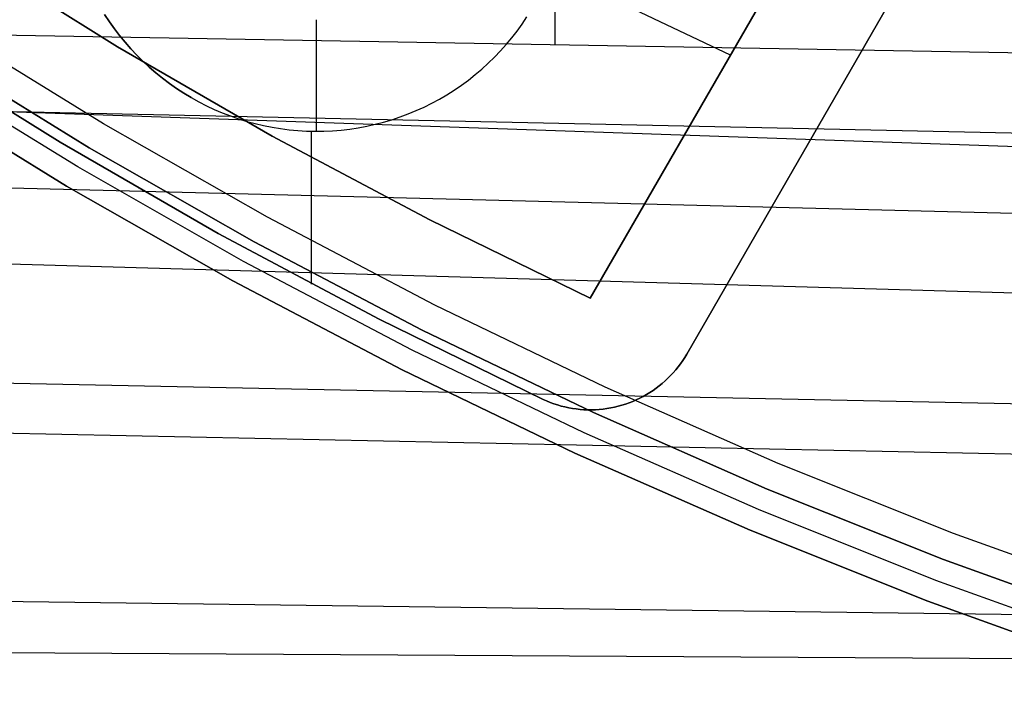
# Model space of a CAD drawing. Header units: millimetres. Extents: x 8926 to 10090, y -5004 to -3986.
# Tile 5 of 256: x 9455 to 9473, y -4448 to -4436. Entities that reach past the tile are written whole.
import ezdxf

# ---------------------------------------------------------------- set-up
doc = ezdxf.new("R2010")
doc.units = ezdxf.units.MM
doc.layers.add('1', color=7, linetype='Continuous')
doc.layers.add('BLANCO METALICO', color=7, linetype='Continuous', true_color=0xededed)

msp = doc.modelspace()

# ---------------------------------------------------------------- linework, layer by layer
at = {"layer": '1', "color": 29, "true_color": 0x4d342b}
for p, q in [((9464.836, -4436.56, 59.568), (9464.836, -4429.688, 59.568)), ((9447.704, -4436.258, 59.568), (9481.968, -4436.862, 59.568)), ((9564.982, -4441.572, 65.657), (9447.7, -4437.51, 65.657)), ((9447.7, -4437.603, 59.528), (9488.663, -4438.476, 59.542)), ((9447.696, -4438.945, 59.449), (9564.979, -4441.878, 59.561)), ((9564.963, -4443.654, 59.552), (9447.692, -4440.284, 59.331)), ((9447.686, -4442.481, 65.232), (9564.951, -4444.846, 65.612)), ((9447.683, -4443.369, 58.993), (9564.942, -4445.821, 59.537)), ((9447.674, -4446.441, 58.554), (9564.922, -4447.988, 59.524)), ((9564.92, -4448.118, 65.528), (9447.672, -4447.422, 64.555))]:
    msp.add_line(p, q, dxfattribs=at)
at = {"layer": 'BLANCO METALICO'}
for p, q in [((9470.233, -4432.85, 239.532), (9465.465, -4441.108, 239.532)), ((9465.465, -4441.108, 242.032), (9470.233, -4432.85, 242.032)), ((9470.233, -4432.85, 240.782), (9465.465, -4441.108, 240.782)), ((9467.197, -4442.108, 239.532), (9471.965, -4433.85, 239.532)), ((9471.965, -4433.85, 242.032), (9467.197, -4442.108, 242.032)), ((9467.197, -4442.108, 236.532), (9471.965, -4433.85, 236.532)), ((9467.197, -4442.108, 240.782), (9471.965, -4433.85, 240.782)), ((9467.197, -4442.108, 238.032), (9471.965, -4433.85, 238.032)), ((9454.265, -4434.899, 242.032), (9456.982, -4436.597, 242.032)), ((9456.982, -4436.597, 239.532), (9454.265, -4434.899, 239.532)), ((9454.265, -4434.899, 240.782), (9456.982, -4436.597, 240.782)), ((9456.752, -4436.018, 226.532), (9456.837, -4436.148, 226.532)), ((9456.837, -4436.148, 236.532), (9456.752, -4436.018, 236.532)), ((9456.752, -4436.018, 231.532), (9456.837, -4436.148, 231.532)), ((9467.983, -4436.747, 239.532), (9466.141, -4435.873, 239.532)), ((9456.73, -4437.978, 219.116), (9453.844, -4436.2, 219.116)), ((9456.73, -4437.978, 219.916), (9453.844, -4436.2, 219.916)), ((9456.837, -4436.148, 226.532), (9456.927, -4436.274, 226.532)), ((9456.927, -4436.274, 236.532), (9456.837, -4436.148, 236.532)), ((9456.837, -4436.148, 231.532), (9456.927, -4436.274, 231.532)), ((9460.555, -4438.113, 226.532), (9460.555, -4436.113, 226.532)), ((9464.153, -4436.316, 226.532), (9464.244, -4436.19, 226.532)), ((9464.153, -4436.316, 236.532), (9464.244, -4436.19, 236.532)), ((9464.153, -4436.316, 231.532), (9464.244, -4436.19, 231.532)), ((9464.244, -4436.19, 226.532), (9464.33, -4436.061, 226.532)), ((9464.244, -4436.19, 236.532), (9464.33, -4436.061, 236.532)), ((9464.244, -4436.19, 231.532), (9464.33, -4436.061, 231.532)), ((9456.927, -4436.274, 226.532), (9457.021, -4436.398, 226.532)), ((9457.021, -4436.398, 236.532), (9456.927, -4436.274, 236.532)), ((9456.927, -4436.274, 231.532), (9457.021, -4436.398, 231.532)), ((9464.057, -4436.439, 226.532), (9464.153, -4436.316, 226.532)), ((9464.057, -4436.439, 236.532), (9464.153, -4436.316, 236.532)), ((9464.057, -4436.439, 231.532), (9464.153, -4436.316, 231.532)), ((9457.021, -4436.398, 226.532), (9457.119, -4436.518, 226.532)), ((9457.119, -4436.518, 236.532), (9457.021, -4436.398, 236.532)), ((9457.021, -4436.398, 231.532), (9457.119, -4436.518, 231.532)), ((9457.119, -4436.518, 226.532), (9457.221, -4436.635, 226.532)), ((9457.221, -4436.635, 236.532), (9457.119, -4436.518, 236.532)), ((9457.119, -4436.518, 231.532), (9457.221, -4436.635, 231.532)), ((9463.854, -4436.673, 226.532), (9463.957, -4436.558, 226.532)), ((9463.854, -4436.673, 236.532), (9463.957, -4436.558, 236.532)), ((9463.854, -4436.673, 231.532), (9463.957, -4436.558, 231.532)), ((9463.957, -4436.558, 226.532), (9464.057, -4436.439, 226.532)), ((9463.957, -4436.558, 236.532), (9464.057, -4436.439, 236.532)), ((9463.957, -4436.558, 231.532), (9464.057, -4436.439, 231.532)), ((9455.952, -4438.311, 242.032), (9453.176, -4436.577, 242.032)), ((9453.176, -4436.577, 239.532), (9455.952, -4438.311, 239.532)), ((9453.176, -4436.577, 236.532), (9455.952, -4438.311, 236.532)), ((9455.952, -4438.311, 240.782), (9453.176, -4436.577, 240.782)), ((9453.176, -4436.577, 238.032), (9455.952, -4438.311, 238.032)), ((9453.574, -4436.621, 223.532), (9456.475, -4438.408, 223.532)), ((9456.475, -4438.408, 221.916), (9453.574, -4436.621, 221.916)), ((9453.574, -4436.621, 222.724), (9456.475, -4438.408, 222.724)), ((9456.475, -4438.408, 220.416), (9453.574, -4436.621, 220.416)), ((9456.982, -4436.597, 242.032), (9459.757, -4438.199, 242.032)), ((9459.757, -4438.199, 239.532), (9456.982, -4436.597, 239.532)), ((9456.982, -4436.597, 240.782), (9459.757, -4438.199, 240.782)), ((9457.221, -4436.635, 226.532), (9457.328, -4436.749, 226.532)), ((9457.328, -4436.749, 236.532), (9457.221, -4436.635, 236.532)), ((9457.221, -4436.635, 231.532), (9457.328, -4436.749, 231.532)), ((9463.746, -4436.785, 226.532), (9463.854, -4436.673, 226.532)), ((9463.746, -4436.785, 236.532), (9463.854, -4436.673, 236.532)), ((9463.746, -4436.785, 231.532), (9463.854, -4436.673, 231.532)), ((9457.328, -4436.749, 226.532), (9457.438, -4436.858, 226.532)), ((9457.438, -4436.858, 236.532), (9457.328, -4436.749, 236.532)), ((9457.328, -4436.749, 231.532), (9457.438, -4436.858, 231.532)), ((9457.438, -4436.858, 226.532), (9457.552, -4436.964, 226.532)), ((9457.552, -4436.964, 236.532), (9457.438, -4436.858, 236.532)), ((9457.438, -4436.858, 231.532), (9457.552, -4436.964, 231.532)), ((9463.52, -4436.998, 226.532), (9463.635, -4436.894, 226.532)), ((9463.52, -4436.998, 236.532), (9463.635, -4436.894, 236.532)), ((9463.52, -4436.998, 231.532), (9463.635, -4436.894, 231.532)), ((9463.635, -4436.894, 226.532), (9463.746, -4436.785, 226.532)), ((9463.635, -4436.894, 236.532), (9463.746, -4436.785, 236.532)), ((9463.635, -4436.894, 231.532), (9463.746, -4436.785, 231.532)), ((9456.271, -4438.753, 223.532), (9453.358, -4436.958, 223.532)), ((9457.552, -4436.964, 226.532), (9457.669, -4437.065, 226.532)), ((9457.669, -4437.065, 236.532), (9457.552, -4436.964, 236.532)), ((9457.552, -4436.964, 231.532), (9457.669, -4437.065, 231.532)), ((9457.669, -4437.065, 226.532), (9457.79, -4437.163, 226.532)), ((9457.79, -4437.163, 236.532), (9457.669, -4437.065, 236.532)), ((9457.669, -4437.065, 231.532), (9457.79, -4437.163, 231.532)), ((9463.401, -4437.098, 226.532), (9463.52, -4436.998, 226.532)), ((9463.401, -4437.098, 236.532), (9463.52, -4436.998, 236.532)), ((9463.401, -4437.098, 231.532), (9463.52, -4436.998, 231.532)), ((9467.849, -4436.979, 239.532), (9467.849, -4436.979, 242.032)), ((9457.79, -4437.163, 226.532), (9457.914, -4437.256, 226.532)), ((9457.914, -4437.256, 236.532), (9457.79, -4437.163, 236.532)), ((9457.79, -4437.163, 231.532), (9457.914, -4437.256, 231.532)), ((9457.914, -4437.256, 226.532), (9458.042, -4437.345, 226.532)), ((9458.042, -4437.345, 236.532), (9457.914, -4437.256, 236.532)), ((9457.914, -4437.256, 231.532), (9458.042, -4437.345, 231.532)), ((9463.154, -4437.286, 226.532), (9463.279, -4437.195, 226.532)), ((9463.154, -4437.286, 236.532), (9463.279, -4437.195, 236.532)), ((9463.154, -4437.286, 231.532), (9463.279, -4437.195, 231.532)), ((9463.279, -4437.195, 226.532), (9463.401, -4437.098, 226.532)), ((9463.279, -4437.195, 236.532), (9463.401, -4437.098, 236.532)), ((9463.279, -4437.195, 231.532), (9463.401, -4437.098, 231.532)), ((9456.067, -4439.097, 223.532), (9453.143, -4437.294, 223.532)), ((9453.143, -4437.294, 221.916), (9456.067, -4439.097, 221.916)), ((9453.143, -4437.294, 220.416), (9456.067, -4439.097, 220.416)), ((9456.067, -4439.097, 222.724), (9453.143, -4437.294, 222.724)), ((9456.067, -4439.097, 221.166), (9453.143, -4437.294, 221.166)), ((9458.042, -4437.345, 226.532), (9458.172, -4437.43, 226.532)), ((9458.172, -4437.43, 236.532), (9458.042, -4437.345, 236.532)), ((9458.042, -4437.345, 231.532), (9458.172, -4437.43, 231.532)), ((9458.172, -4437.43, 226.532), (9458.305, -4437.51, 226.532)), ((9458.305, -4437.51, 236.532), (9458.172, -4437.43, 236.532)), ((9458.172, -4437.43, 231.532), (9458.305, -4437.51, 231.532)), ((9458.363, -4437.41, 239.532), (9458.363, -4437.41, 242.032)), ((9462.894, -4437.457, 226.532), (9463.025, -4437.374, 226.532)), ((9462.894, -4437.457, 236.532), (9463.025, -4437.374, 236.532)), ((9462.894, -4437.457, 231.532), (9463.025, -4437.374, 231.532)), ((9463.025, -4437.374, 226.532), (9463.154, -4437.286, 226.532)), ((9463.025, -4437.374, 236.532), (9463.154, -4437.286, 236.532)), ((9463.025, -4437.374, 231.532), (9463.154, -4437.286, 231.532)), ((9458.305, -4437.51, 226.532), (9458.305, -4437.51, 236.532)), ((9458.305, -4437.51, 226.532), (9458.441, -4437.585, 226.532)), ((9458.305, -4437.51, 236.532), (9458.441, -4437.585, 236.532)), ((9458.305, -4437.51, 231.532), (9458.441, -4437.585, 231.532)), ((9458.441, -4437.585, 226.532), (9458.579, -4437.656, 226.532)), ((9458.441, -4437.585, 236.532), (9458.579, -4437.656, 236.532)), ((9458.441, -4437.585, 231.532), (9458.579, -4437.656, 231.532)), ((9462.484, -4437.678, 226.532), (9462.623, -4437.609, 226.532)), ((9462.484, -4437.678, 236.532), (9462.623, -4437.609, 236.532)), ((9462.484, -4437.678, 231.532), (9462.623, -4437.609, 231.532)), ((9462.623, -4437.609, 226.532), (9462.76, -4437.535, 226.532)), ((9462.623, -4437.609, 236.532), (9462.76, -4437.535, 236.532)), ((9462.623, -4437.609, 231.532), (9462.76, -4437.535, 231.532)), ((9462.76, -4437.535, 226.532), (9462.894, -4437.457, 226.532)), ((9462.76, -4437.535, 236.532), (9462.894, -4437.457, 236.532)), ((9462.76, -4437.535, 231.532), (9462.894, -4437.457, 231.532)), ((9458.579, -4437.656, 226.532), (9458.72, -4437.722, 226.532)), ((9458.579, -4437.656, 236.532), (9458.72, -4437.722, 236.532)), ((9458.579, -4437.656, 231.532), (9458.72, -4437.722, 231.532)), ((9458.72, -4437.722, 226.532), (9458.863, -4437.782, 226.532)), ((9458.72, -4437.722, 236.532), (9458.863, -4437.782, 236.532)), ((9458.72, -4437.722, 231.532), (9458.863, -4437.782, 231.532)), ((9458.863, -4437.782, 226.532), (9459.008, -4437.838, 226.532)), ((9458.863, -4437.782, 236.532), (9459.008, -4437.838, 236.532)), ((9458.863, -4437.782, 231.532), (9459.008, -4437.838, 231.532)), ((9462.053, -4437.856, 226.532), (9462.199, -4437.802, 226.532)), ((9462.053, -4437.856, 236.532), (9462.199, -4437.802, 236.532)), ((9462.053, -4437.856, 231.532), (9462.199, -4437.802, 231.532)), ((9462.199, -4437.802, 226.532), (9462.343, -4437.742, 226.532)), ((9462.199, -4437.802, 236.532), (9462.343, -4437.742, 236.532)), ((9462.199, -4437.802, 231.532), (9462.343, -4437.742, 231.532)), ((9462.343, -4437.742, 226.532), (9462.484, -4437.678, 226.532)), ((9462.343, -4437.742, 236.532), (9462.484, -4437.678, 236.532)), ((9462.343, -4437.742, 231.532), (9462.484, -4437.678, 231.532)), ((9459.675, -4439.656, 219.116), (9456.73, -4437.978, 219.116)), ((9459.675, -4439.656, 219.916), (9456.73, -4437.978, 219.916)), ((9459.008, -4437.838, 226.532), (9459.155, -4437.889, 226.532)), ((9459.008, -4437.838, 236.532), (9459.155, -4437.889, 236.532)), ((9459.008, -4437.838, 231.532), (9459.155, -4437.889, 231.532)), ((9459.155, -4437.889, 226.532), (9459.303, -4437.935, 226.532)), ((9459.155, -4437.889, 236.532), (9459.303, -4437.935, 236.532)), ((9459.155, -4437.889, 231.532), (9459.303, -4437.935, 231.532)), ((9459.303, -4437.935, 226.532), (9459.453, -4437.976, 226.532)), ((9459.303, -4437.935, 236.532), (9459.453, -4437.976, 236.532)), ((9459.303, -4437.935, 231.532), (9459.453, -4437.976, 231.532)), ((9459.453, -4437.976, 226.532), (9459.604, -4438.011, 226.532)), ((9459.453, -4437.976, 236.532), (9459.604, -4438.011, 236.532)), ((9459.453, -4437.976, 231.532), (9459.604, -4438.011, 231.532)), ((9461.607, -4437.988, 226.532), (9461.757, -4437.949, 226.532)), ((9461.607, -4437.988, 236.532), (9461.757, -4437.949, 236.532)), ((9461.607, -4437.988, 231.532), (9461.757, -4437.949, 231.532)), ((9461.757, -4437.949, 226.532), (9461.906, -4437.905, 226.532)), ((9461.757, -4437.949, 236.532), (9461.906, -4437.905, 236.532)), ((9461.757, -4437.949, 231.532), (9461.906, -4437.905, 231.532)), ((9461.906, -4437.905, 226.532), (9462.053, -4437.856, 226.532)), ((9461.906, -4437.905, 236.532), (9462.053, -4437.856, 236.532)), ((9461.906, -4437.905, 231.532), (9462.053, -4437.856, 231.532)), ((9469.581, -4437.979, 239.532), (9469.581, -4437.979, 242.032)), ((9469.581, -4437.979, 236.532), (9469.581, -4437.979, 239.532)), ((9459.604, -4438.011, 226.532), (9459.757, -4438.041, 226.532)), ((9459.604, -4438.011, 236.532), (9459.757, -4438.041, 236.532)), ((9459.604, -4438.011, 231.532), (9459.757, -4438.041, 231.532)), ((9459.757, -4438.041, 226.532), (9459.91, -4438.066, 226.532)), ((9459.757, -4438.041, 236.532), (9459.91, -4438.066, 236.532)), ((9459.757, -4438.041, 231.532), (9459.91, -4438.066, 231.532)), ((9459.91, -4438.066, 226.532), (9460.064, -4438.086, 226.532)), ((9459.91, -4438.066, 236.532), (9460.064, -4438.086, 236.532)), ((9459.91, -4438.066, 231.532), (9460.064, -4438.086, 231.532)), ((9460.064, -4438.086, 226.532), (9460.219, -4438.1, 226.532)), ((9460.064, -4438.086, 236.532), (9460.219, -4438.1, 236.532)), ((9460.064, -4438.086, 231.532), (9460.219, -4438.1, 231.532)), ((9460.219, -4438.1, 226.532), (9460.374, -4438.109, 226.532)), ((9460.219, -4438.1, 236.532), (9460.374, -4438.109, 236.532)), ((9460.219, -4438.1, 231.532), (9460.374, -4438.109, 231.532)), ((9460.374, -4438.109, 226.532), (9460.529, -4438.113, 226.532)), ((9460.374, -4438.109, 236.532), (9460.529, -4438.113, 236.532)), ((9460.374, -4438.109, 231.532), (9460.529, -4438.113, 231.532)), ((9460.463, -4440.855, 236.532), (9460.463, -4438.112, 236.532)), ((9460.529, -4438.113, 226.532), (9460.684, -4438.111, 226.532)), ((9460.529, -4438.113, 236.532), (9460.684, -4438.111, 236.532)), ((9460.529, -4438.113, 231.532), (9460.684, -4438.111, 231.532)), ((9460.684, -4438.111, 226.532), (9460.84, -4438.104, 226.532)), ((9460.684, -4438.111, 236.532), (9460.84, -4438.104, 236.532)), ((9460.684, -4438.111, 231.532), (9460.84, -4438.104, 231.532)), ((9460.84, -4438.104, 226.532), (9460.994, -4438.091, 226.532)), ((9460.84, -4438.104, 236.532), (9460.994, -4438.091, 236.532)), ((9460.84, -4438.104, 231.532), (9460.994, -4438.091, 231.532)), ((9460.994, -4438.091, 226.532), (9461.149, -4438.073, 226.532)), ((9460.994, -4438.091, 236.532), (9461.149, -4438.073, 236.532)), ((9460.994, -4438.091, 231.532), (9461.149, -4438.073, 231.532)), ((9461.149, -4438.073, 226.532), (9461.302, -4438.05, 226.532)), ((9461.149, -4438.073, 236.532), (9461.302, -4438.05, 236.532)), ((9461.149, -4438.073, 231.532), (9461.302, -4438.05, 231.532)), ((9461.302, -4438.05, 226.532), (9461.455, -4438.022, 226.532)), ((9461.302, -4438.05, 236.532), (9461.455, -4438.022, 236.532)), ((9461.302, -4438.05, 231.532), (9461.455, -4438.022, 231.532)), ((9461.455, -4438.022, 226.532), (9461.607, -4437.988, 226.532)), ((9461.455, -4438.022, 236.532), (9461.607, -4437.988, 236.532)), ((9461.455, -4438.022, 231.532), (9461.607, -4437.988, 231.532)), ((9458.787, -4439.948, 242.032), (9455.952, -4438.311, 242.032)), ((9455.952, -4438.311, 239.532), (9458.787, -4439.948, 239.532)), ((9455.952, -4438.311, 236.532), (9458.787, -4439.948, 236.532)), ((9458.787, -4439.948, 240.782), (9455.952, -4438.311, 240.782)), ((9455.952, -4438.311, 238.032), (9458.787, -4439.948, 238.032)), ((9459.757, -4438.199, 242.032), (9462.586, -4439.703, 242.032)), ((9462.586, -4439.703, 239.532), (9459.757, -4438.199, 239.532)), ((9459.757, -4438.199, 240.782), (9462.586, -4439.703, 240.782)), ((9456.475, -4438.408, 223.532), (9459.435, -4440.095, 223.532)), ((9459.435, -4440.095, 221.916), (9456.475, -4438.408, 221.916)), ((9456.475, -4438.408, 222.724), (9459.435, -4440.095, 222.724)), ((9459.435, -4440.095, 220.416), (9456.475, -4438.408, 220.416)), ((9460.463, -4440.855, 242.032), (9460.463, -4438.586, 242.032)), ((9459.243, -4440.446, 223.532), (9456.271, -4438.753, 223.532)), ((9459.051, -4440.797, 223.532), (9456.067, -4439.097, 223.532)), ((9456.067, -4439.097, 221.916), (9459.051, -4440.797, 221.916)), ((9456.067, -4439.097, 220.416), (9459.051, -4440.797, 220.416)), ((9459.051, -4440.797, 222.724), (9456.067, -4439.097, 222.724)), ((9459.051, -4440.797, 221.166), (9456.067, -4439.097, 221.166)), ((9457.363, -4439.142, 239.532), (9457.363, -4439.142, 242.032)), ((9457.363, -4439.142, 236.532), (9457.363, -4439.142, 239.532)), ((9462.677, -4441.232, 219.116), (9459.675, -4439.656, 219.116)), ((9462.677, -4441.232, 219.916), (9459.675, -4439.656, 219.916)), ((9462.586, -4439.703, 242.032), (9465.465, -4441.108, 242.032)), ((9465.465, -4441.108, 239.532), (9462.586, -4439.703, 239.532)), ((9462.586, -4439.703, 240.782), (9465.465, -4441.108, 240.782)), ((9461.678, -4441.485, 242.032), (9458.787, -4439.948, 242.032)), ((9458.787, -4439.948, 239.532), (9461.678, -4441.485, 239.532)), ((9458.787, -4439.948, 236.532), (9461.678, -4441.485, 236.532)), ((9461.678, -4441.485, 240.782), (9458.787, -4439.948, 240.782)), ((9458.787, -4439.948, 238.032), (9461.678, -4441.485, 238.032)), ((9459.435, -4440.095, 223.532), (9462.452, -4441.679, 223.532)), ((9462.452, -4441.679, 221.916), (9459.435, -4440.095, 221.916)), ((9459.435, -4440.095, 222.724), (9462.452, -4441.679, 222.724)), ((9462.452, -4441.679, 220.416), (9459.435, -4440.095, 220.416)), ((9462.272, -4442.036, 223.532), (9459.243, -4440.446, 223.532)), ((9462.093, -4442.393, 223.532), (9459.051, -4440.797, 223.532)), ((9459.051, -4440.797, 221.916), (9462.093, -4442.393, 221.916)), ((9459.051, -4440.797, 220.416), (9462.093, -4442.393, 220.416)), ((9462.093, -4442.393, 222.724), (9459.051, -4440.797, 222.724)), ((9462.093, -4442.393, 221.166), (9459.051, -4440.797, 221.166)), ((9465.465, -4441.108, 242.032), (9465.465, -4441.108, 239.532)), ((9465.731, -4442.703, 219.116), (9462.677, -4441.232, 219.116)), ((9465.731, -4442.703, 219.916), (9462.677, -4441.232, 219.916)), ((9464.62, -4442.92, 242.032), (9461.678, -4441.485, 242.032)), ((9461.678, -4441.485, 239.532), (9464.62, -4442.92, 239.532)), ((9461.678, -4441.485, 236.532), (9464.62, -4442.92, 236.532)), ((9464.62, -4442.92, 240.782), (9461.678, -4441.485, 240.782)), ((9461.678, -4441.485, 238.032), (9464.62, -4442.92, 238.032)), ((9462.452, -4441.679, 223.532), (9465.522, -4443.157, 223.532)), ((9465.522, -4443.157, 221.916), (9462.452, -4441.679, 221.916)), ((9462.452, -4441.679, 222.724), (9465.522, -4443.157, 222.724)), ((9465.522, -4443.157, 220.416), (9462.452, -4441.679, 220.416)), ((9465.355, -4443.52, 223.532), (9462.272, -4442.036, 223.532)), ((9467.162, -4442.167, 242.032), (9467.124, -4442.225, 242.032)), ((9467.124, -4442.225, 239.532), (9467.162, -4442.167, 239.532)), ((9467.124, -4442.225, 236.532), (9467.162, -4442.167, 236.532)), ((9467.162, -4442.167, 240.782), (9467.124, -4442.225, 240.782)), ((9467.124, -4442.225, 238.032), (9467.162, -4442.167, 238.032)), ((9467.197, -4442.108, 242.032), (9467.162, -4442.167, 242.032)), ((9467.162, -4442.167, 239.532), (9467.197, -4442.108, 239.532)), ((9467.162, -4442.167, 236.532), (9467.197, -4442.108, 236.532)), ((9467.197, -4442.108, 240.782), (9467.162, -4442.167, 240.782)), ((9467.162, -4442.167, 238.032), (9467.197, -4442.108, 238.032)), ((9467.197, -4442.108, 239.532), (9467.197, -4442.108, 242.032)), ((9467.197, -4442.108, 236.532), (9467.197, -4442.108, 239.532)), ((9465.187, -4443.884, 223.532), (9462.093, -4442.393, 223.532)), ((9462.093, -4442.393, 221.916), (9465.187, -4443.884, 221.916)), ((9462.093, -4442.393, 220.416), (9465.187, -4443.884, 220.416)), ((9465.187, -4443.884, 222.724), (9462.093, -4442.393, 222.724)), ((9465.187, -4443.884, 221.166), (9462.093, -4442.393, 221.166)), ((9467, -4442.39, 242.032), (9466.955, -4442.443, 242.032)), ((9466.955, -4442.443, 239.532), (9467, -4442.39, 239.532)), ((9466.955, -4442.443, 236.532), (9467, -4442.39, 236.532)), ((9467, -4442.39, 240.782), (9466.955, -4442.443, 240.782)), ((9466.955, -4442.443, 238.032), (9467, -4442.39, 238.032)), ((9467.043, -4442.337, 242.032), (9467, -4442.39, 242.032)), ((9467, -4442.39, 239.532), (9467.043, -4442.337, 239.532)), ((9467, -4442.39, 236.532), (9467.043, -4442.337, 236.532)), ((9467.043, -4442.337, 240.782), (9467, -4442.39, 240.782)), ((9467, -4442.39, 238.032), (9467.043, -4442.337, 238.032)), ((9467.085, -4442.282, 242.032), (9467.043, -4442.337, 242.032)), ((9467.043, -4442.337, 239.532), (9467.085, -4442.282, 239.532)), ((9467.043, -4442.337, 236.532), (9467.085, -4442.282, 236.532)), ((9467.085, -4442.282, 240.782), (9467.043, -4442.337, 240.782)), ((9467.043, -4442.337, 238.032), (9467.085, -4442.282, 238.032)), ((9467.124, -4442.225, 242.032), (9467.085, -4442.282, 242.032)), ((9467.085, -4442.282, 239.532), (9467.124, -4442.225, 239.532)), ((9467.085, -4442.282, 236.532), (9467.124, -4442.225, 236.532)), ((9467.124, -4442.225, 240.782), (9467.085, -4442.282, 240.782)), ((9467.085, -4442.282, 238.032), (9467.124, -4442.225, 238.032)), ((9466.859, -4442.542, 242.032), (9466.809, -4442.589, 242.032)), ((9466.809, -4442.589, 239.532), (9466.859, -4442.542, 239.532)), ((9466.809, -4442.589, 236.532), (9466.859, -4442.542, 236.532)), ((9466.859, -4442.542, 240.782), (9466.809, -4442.589, 240.782)), ((9466.809, -4442.589, 238.032), (9466.859, -4442.542, 238.032)), ((9466.908, -4442.493, 242.032), (9466.859, -4442.542, 242.032)), ((9466.859, -4442.542, 239.532), (9466.908, -4442.493, 239.532)), ((9466.859, -4442.542, 236.532), (9466.908, -4442.493, 236.532)), ((9466.908, -4442.493, 240.782), (9466.859, -4442.542, 240.782)), ((9466.859, -4442.542, 238.032), (9466.908, -4442.493, 238.032)), ((9466.955, -4442.443, 242.032), (9466.908, -4442.493, 242.032)), ((9466.908, -4442.493, 239.532), (9466.955, -4442.443, 239.532)), ((9466.908, -4442.493, 236.532), (9466.955, -4442.443, 236.532)), ((9466.955, -4442.443, 240.782), (9466.908, -4442.493, 240.782)), ((9466.908, -4442.493, 238.032), (9466.955, -4442.443, 238.032)), ((9468.834, -4444.067, 219.116), (9465.731, -4442.703, 219.116)), ((9468.834, -4444.067, 219.916), (9465.731, -4442.703, 219.916)), ((9466.649, -4442.72, 242.032), (9466.592, -4442.76, 242.032)), ((9466.592, -4442.76, 239.532), (9466.649, -4442.72, 239.532)), ((9466.592, -4442.76, 236.532), (9466.649, -4442.72, 236.532)), ((9466.649, -4442.72, 240.782), (9466.592, -4442.76, 240.782)), ((9466.592, -4442.76, 238.032), (9466.649, -4442.72, 238.032)), ((9466.704, -4442.678, 242.032), (9466.649, -4442.72, 242.032)), ((9466.649, -4442.72, 239.532), (9466.704, -4442.678, 239.532)), ((9466.649, -4442.72, 236.532), (9466.704, -4442.678, 236.532)), ((9466.704, -4442.678, 240.782), (9466.649, -4442.72, 240.782)), ((9466.649, -4442.72, 238.032), (9466.704, -4442.678, 238.032)), ((9466.757, -4442.635, 242.032), (9466.704, -4442.678, 242.032)), ((9466.704, -4442.678, 239.532), (9466.757, -4442.635, 239.532)), ((9466.704, -4442.678, 236.532), (9466.757, -4442.635, 236.532)), ((9466.757, -4442.635, 240.782), (9466.704, -4442.678, 240.782)), ((9466.704, -4442.678, 238.032), (9466.757, -4442.635, 238.032)), ((9466.809, -4442.589, 242.032), (9466.757, -4442.635, 242.032)), ((9466.757, -4442.635, 239.532), (9466.809, -4442.589, 239.532)), ((9466.757, -4442.635, 236.532), (9466.809, -4442.589, 236.532)), ((9466.809, -4442.589, 240.782), (9466.757, -4442.635, 240.782)), ((9466.757, -4442.635, 238.032), (9466.809, -4442.589, 238.032)), ((9464.683, -4442.949, 242.032), (9464.62, -4442.92, 242.032)), ((9464.62, -4442.92, 242.032), (9464.62, -4442.92, 239.532)), ((9464.62, -4442.92, 239.532), (9464.683, -4442.949, 239.532)), ((9464.62, -4442.92, 236.532), (9464.62, -4442.92, 239.532)), ((9464.62, -4442.92, 236.532), (9464.683, -4442.949, 236.532)), ((9464.683, -4442.949, 240.782), (9464.62, -4442.92, 240.782)), ((9464.62, -4442.92, 238.032), (9464.683, -4442.949, 238.032)), ((9466.354, -4442.899, 242.032), (9466.292, -4442.929, 242.032)), ((9466.292, -4442.929, 239.532), (9466.354, -4442.899, 239.532)), ((9466.292, -4442.929, 236.532), (9466.354, -4442.899, 236.532)), ((9466.354, -4442.899, 240.782), (9466.292, -4442.929, 240.782)), ((9466.292, -4442.929, 238.032), (9466.354, -4442.899, 238.032)), ((9466.416, -4442.868, 242.032), (9466.354, -4442.899, 242.032)), ((9466.354, -4442.899, 239.532), (9466.416, -4442.868, 239.532)), ((9466.354, -4442.899, 236.532), (9466.416, -4442.868, 236.532)), ((9466.416, -4442.868, 240.782), (9466.354, -4442.899, 240.782)), ((9466.354, -4442.899, 238.032), (9466.416, -4442.868, 238.032)), ((9466.476, -4442.834, 242.032), (9466.416, -4442.868, 242.032)), ((9466.416, -4442.868, 239.532), (9466.476, -4442.834, 239.532)), ((9466.416, -4442.868, 236.532), (9466.476, -4442.834, 236.532)), ((9466.476, -4442.834, 240.782), (9466.416, -4442.868, 240.782)), ((9466.416, -4442.868, 238.032), (9466.476, -4442.834, 238.032)), ((9466.535, -4442.798, 242.032), (9466.476, -4442.834, 242.032)), ((9466.476, -4442.834, 239.532), (9466.535, -4442.798, 239.532)), ((9466.476, -4442.834, 236.532), (9466.535, -4442.798, 236.532)), ((9466.535, -4442.798, 240.782), (9466.476, -4442.834, 240.782)), ((9466.476, -4442.834, 238.032), (9466.535, -4442.798, 238.032)), ((9466.592, -4442.76, 242.032), (9466.535, -4442.798, 242.032)), ((9466.535, -4442.798, 239.532), (9466.592, -4442.76, 239.532)), ((9466.535, -4442.798, 236.532), (9466.592, -4442.76, 236.532)), ((9466.592, -4442.76, 240.782), (9466.535, -4442.798, 240.782)), ((9466.535, -4442.798, 238.032), (9466.592, -4442.76, 238.032)), ((9464.747, -4442.974, 242.032), (9464.683, -4442.949, 242.032)), ((9464.683, -4442.949, 239.532), (9464.747, -4442.974, 239.532)), ((9464.683, -4442.949, 236.532), (9464.747, -4442.974, 236.532)), ((9464.747, -4442.974, 240.782), (9464.683, -4442.949, 240.782)), ((9464.683, -4442.949, 238.032), (9464.747, -4442.974, 238.032)), ((9464.812, -4442.998, 242.032), (9464.747, -4442.974, 242.032)), ((9464.747, -4442.974, 239.532), (9464.812, -4442.998, 239.532)), ((9464.747, -4442.974, 236.532), (9464.812, -4442.998, 236.532)), ((9464.812, -4442.998, 240.782), (9464.747, -4442.974, 240.782)), ((9464.747, -4442.974, 238.032), (9464.812, -4442.998, 238.032)), ((9464.877, -4443.02, 242.032), (9464.812, -4442.998, 242.032)), ((9464.812, -4442.998, 239.532), (9464.877, -4443.02, 239.532)), ((9464.812, -4442.998, 236.532), (9464.877, -4443.02, 236.532)), ((9464.877, -4443.02, 240.782), (9464.812, -4442.998, 240.782)), ((9464.812, -4442.998, 238.032), (9464.877, -4443.02, 238.032)), ((9464.944, -4443.039, 242.032), (9464.877, -4443.02, 242.032)), ((9464.877, -4443.02, 239.532), (9464.944, -4443.039, 239.532)), ((9464.877, -4443.02, 236.532), (9464.944, -4443.039, 236.532)), ((9464.944, -4443.039, 240.782), (9464.877, -4443.02, 240.782)), ((9464.877, -4443.02, 238.032), (9464.944, -4443.039, 238.032)), ((9465.01, -4443.055, 242.032), (9464.944, -4443.039, 242.032)), ((9464.944, -4443.039, 239.532), (9465.01, -4443.055, 239.532)), ((9464.944, -4443.039, 236.532), (9465.01, -4443.055, 236.532)), ((9465.01, -4443.055, 240.782), (9464.944, -4443.039, 240.782)), ((9464.944, -4443.039, 238.032), (9465.01, -4443.055, 238.032)), ((9465.078, -4443.07, 242.032), (9465.01, -4443.055, 242.032)), ((9465.01, -4443.055, 239.532), (9465.078, -4443.07, 239.532)), ((9465.01, -4443.055, 236.532), (9465.078, -4443.07, 236.532)), ((9465.078, -4443.07, 240.782), (9465.01, -4443.055, 240.782)), ((9465.01, -4443.055, 238.032), (9465.078, -4443.07, 238.032)), ((9465.146, -4443.082, 242.032), (9465.078, -4443.07, 242.032)), ((9465.078, -4443.07, 239.532), (9465.146, -4443.082, 239.532)), ((9465.078, -4443.07, 236.532), (9465.146, -4443.082, 236.532)), ((9465.146, -4443.082, 240.782), (9465.078, -4443.07, 240.782)), ((9465.078, -4443.07, 238.032), (9465.146, -4443.082, 238.032)), ((9465.214, -4443.092, 242.032), (9465.146, -4443.082, 242.032)), ((9465.146, -4443.082, 239.532), (9465.214, -4443.092, 239.532)), ((9465.146, -4443.082, 236.532), (9465.214, -4443.092, 236.532)), ((9465.214, -4443.092, 240.782), (9465.146, -4443.082, 240.782)), ((9465.146, -4443.082, 238.032), (9465.214, -4443.092, 238.032)), ((9465.283, -4443.1, 242.032), (9465.214, -4443.092, 242.032)), ((9465.214, -4443.092, 239.532), (9465.283, -4443.1, 239.532)), ((9465.214, -4443.092, 236.532), (9465.283, -4443.1, 236.532)), ((9465.283, -4443.1, 240.782), (9465.214, -4443.092, 240.782)), ((9465.214, -4443.092, 238.032), (9465.283, -4443.1, 238.032)), ((9465.352, -4443.105, 242.032), (9465.283, -4443.1, 242.032)), ((9465.283, -4443.1, 239.532), (9465.352, -4443.105, 239.532)), ((9465.283, -4443.1, 236.532), (9465.352, -4443.105, 236.532)), ((9465.352, -4443.105, 240.782), (9465.283, -4443.1, 240.782)), ((9465.283, -4443.1, 238.032), (9465.352, -4443.105, 238.032)), ((9465.627, -4443.101, 242.032), (9465.558, -4443.106, 242.032)), ((9465.558, -4443.106, 239.532), (9465.627, -4443.101, 239.532)), ((9465.558, -4443.106, 236.532), (9465.627, -4443.101, 236.532)), ((9465.627, -4443.101, 240.782), (9465.558, -4443.106, 240.782)), ((9465.558, -4443.106, 238.032), (9465.627, -4443.101, 238.032)), ((9465.696, -4443.095, 242.032), (9465.627, -4443.101, 242.032)), ((9465.627, -4443.101, 239.532), (9465.696, -4443.095, 239.532)), ((9465.627, -4443.101, 236.532), (9465.696, -4443.095, 236.532)), ((9465.696, -4443.095, 240.782), (9465.627, -4443.101, 240.782)), ((9465.627, -4443.101, 238.032), (9465.696, -4443.095, 238.032)), ((9465.764, -4443.085, 242.032), (9465.696, -4443.095, 242.032)), ((9465.696, -4443.095, 239.532), (9465.764, -4443.085, 239.532)), ((9465.696, -4443.095, 236.532), (9465.764, -4443.085, 236.532)), ((9465.764, -4443.085, 240.782), (9465.696, -4443.095, 240.782)), ((9465.696, -4443.095, 238.032), (9465.764, -4443.085, 238.032)), ((9465.832, -4443.074, 242.032), (9465.764, -4443.085, 242.032)), ((9465.764, -4443.085, 239.532), (9465.832, -4443.074, 239.532)), ((9465.764, -4443.085, 236.532), (9465.832, -4443.074, 236.532)), ((9465.832, -4443.074, 240.782), (9465.764, -4443.085, 240.782)), ((9465.764, -4443.085, 238.032), (9465.832, -4443.074, 238.032)), ((9465.9, -4443.06, 242.032), (9465.832, -4443.074, 242.032)), ((9465.832, -4443.074, 239.532), (9465.9, -4443.06, 239.532)), ((9465.832, -4443.074, 236.532), (9465.9, -4443.06, 236.532)), ((9465.9, -4443.06, 240.782), (9465.832, -4443.074, 240.782)), ((9465.832, -4443.074, 238.032), (9465.9, -4443.06, 238.032)), ((9465.967, -4443.044, 242.032), (9465.9, -4443.06, 242.032)), ((9465.9, -4443.06, 239.532), (9465.967, -4443.044, 239.532)), ((9465.9, -4443.06, 236.532), (9465.967, -4443.044, 236.532)), ((9465.967, -4443.044, 240.782), (9465.9, -4443.06, 240.782)), ((9465.9, -4443.06, 238.032), (9465.967, -4443.044, 238.032)), ((9466.034, -4443.025, 242.032), (9465.967, -4443.044, 242.032)), ((9465.967, -4443.044, 239.532), (9466.034, -4443.025, 239.532)), ((9465.967, -4443.044, 236.532), (9466.034, -4443.025, 236.532)), ((9466.034, -4443.025, 240.782), (9465.967, -4443.044, 240.782)), ((9465.967, -4443.044, 238.032), (9466.034, -4443.025, 238.032)), ((9466.099, -4443.005, 242.032), (9466.034, -4443.025, 242.032)), ((9466.034, -4443.025, 239.532), (9466.099, -4443.005, 239.532)), ((9466.034, -4443.025, 236.532), (9466.099, -4443.005, 236.532)), ((9466.099, -4443.005, 240.782), (9466.034, -4443.025, 240.782)), ((9466.034, -4443.025, 238.032), (9466.099, -4443.005, 238.032)), ((9466.067, -4443.015, 239.532), (9466.067, -4443.015, 242.032)), ((9466.067, -4443.015, 236.532), (9466.067, -4443.015, 239.532)), ((9466.164, -4442.982, 242.032), (9466.099, -4443.005, 242.032)), ((9466.099, -4443.005, 239.532), (9466.164, -4442.982, 239.532)), ((9466.099, -4443.005, 236.532), (9466.164, -4442.982, 236.532)), ((9466.164, -4442.982, 240.782), (9466.099, -4443.005, 240.782)), ((9466.099, -4443.005, 238.032), (9466.164, -4442.982, 238.032)), ((9466.229, -4442.956, 242.032), (9466.164, -4442.982, 242.032)), ((9466.164, -4442.982, 239.532), (9466.229, -4442.956, 239.532)), ((9466.164, -4442.982, 236.532), (9466.229, -4442.956, 236.532)), ((9466.229, -4442.956, 240.782), (9466.164, -4442.982, 240.782)), ((9466.164, -4442.982, 238.032), (9466.229, -4442.956, 238.032)), ((9466.292, -4442.929, 242.032), (9466.229, -4442.956, 242.032)), ((9466.229, -4442.956, 239.532), (9466.292, -4442.929, 239.532)), ((9466.229, -4442.956, 236.532), (9466.292, -4442.929, 236.532)), ((9466.292, -4442.929, 240.782), (9466.229, -4442.956, 240.782)), ((9466.229, -4442.956, 238.032), (9466.292, -4442.929, 238.032)), ((9465.42, -4443.107, 242.032), (9465.352, -4443.105, 242.032)), ((9465.352, -4443.105, 239.532), (9465.42, -4443.107, 239.532)), ((9465.352, -4443.105, 236.532), (9465.42, -4443.107, 236.532)), ((9465.42, -4443.107, 240.782), (9465.352, -4443.105, 240.782)), ((9465.352, -4443.105, 238.032), (9465.42, -4443.107, 238.032)), ((9465.489, -4443.108, 242.032), (9465.42, -4443.107, 242.032)), ((9465.42, -4443.107, 239.532), (9465.489, -4443.108, 239.532)), ((9465.42, -4443.107, 236.532), (9465.489, -4443.108, 236.532)), ((9465.489, -4443.108, 240.782), (9465.42, -4443.107, 240.782)), ((9465.42, -4443.107, 238.032), (9465.489, -4443.108, 238.032)), ((9465.558, -4443.106, 242.032), (9465.489, -4443.108, 242.032)), ((9465.489, -4443.108, 239.532), (9465.558, -4443.106, 239.532)), ((9465.489, -4443.108, 236.532), (9465.558, -4443.106, 236.532)), ((9465.558, -4443.106, 240.782), (9465.489, -4443.108, 240.782)), ((9465.489, -4443.108, 238.032), (9465.558, -4443.106, 238.032)), ((9465.522, -4443.157, 223.532), (9468.641, -4444.528, 223.532)), ((9468.641, -4444.528, 221.916), (9465.522, -4443.157, 221.916)), ((9465.522, -4443.157, 222.724), (9468.641, -4444.528, 222.724)), ((9468.641, -4444.528, 220.416), (9465.522, -4443.157, 220.416)), ((9468.486, -4444.897, 223.532), (9465.355, -4443.52, 223.532)), ((9468.332, -4445.266, 223.532), (9465.187, -4443.884, 223.532)), ((9465.187, -4443.884, 221.916), (9468.332, -4445.266, 221.916)), ((9465.187, -4443.884, 220.416), (9468.332, -4445.266, 220.416)), ((9468.332, -4445.266, 222.724), (9465.187, -4443.884, 222.724)), ((9468.332, -4445.266, 221.166), (9465.187, -4443.884, 221.166)), ((9471.983, -4445.324, 219.116), (9468.834, -4444.067, 219.116)), ((9471.983, -4445.324, 219.916), (9468.834, -4444.067, 219.916)), ((9468.641, -4444.528, 223.532), (9471.806, -4445.791, 223.532)), ((9471.806, -4445.791, 221.916), (9468.641, -4444.528, 221.916)), ((9468.641, -4444.528, 222.724), (9471.806, -4445.791, 222.724)), ((9471.806, -4445.791, 220.416), (9468.641, -4444.528, 220.416)), ((9471.664, -4446.165, 223.532), (9468.486, -4444.897, 223.532)), ((9471.522, -4446.539, 223.532), (9468.332, -4445.266, 223.532)), ((9468.332, -4445.266, 221.916), (9471.522, -4446.539, 221.916)), ((9468.332, -4445.266, 220.416), (9471.522, -4446.539, 220.416)), ((9471.522, -4446.539, 222.724), (9468.332, -4445.266, 222.724)), ((9471.522, -4446.539, 221.166), (9468.332, -4445.266, 221.166)), ((9475.173, -4446.471, 219.116), (9471.983, -4445.324, 219.116)), ((9475.173, -4446.471, 219.916), (9471.983, -4445.324, 219.916)), ((9471.806, -4445.791, 223.532), (9475.012, -4446.944, 223.532)), ((9475.012, -4446.944, 221.916), (9471.806, -4445.791, 221.916)), ((9471.806, -4445.791, 222.724), (9475.012, -4446.944, 222.724)), ((9475.012, -4446.944, 220.416), (9471.806, -4445.791, 220.416)), ((9474.883, -4447.323, 223.532), (9471.664, -4446.165, 223.532)), ((9474.754, -4447.702, 223.532), (9471.522, -4446.539, 223.532)), ((9471.522, -4446.539, 221.916), (9474.754, -4447.702, 221.916)), ((9471.522, -4446.539, 220.416), (9474.754, -4447.702, 220.416)), ((9474.754, -4447.702, 222.724), (9471.522, -4446.539, 222.724)), ((9474.754, -4447.702, 221.166), (9471.522, -4446.539, 221.166))]:
    msp.add_line(p, q, dxfattribs=at)

doc.saveas('drawing.dxf')
